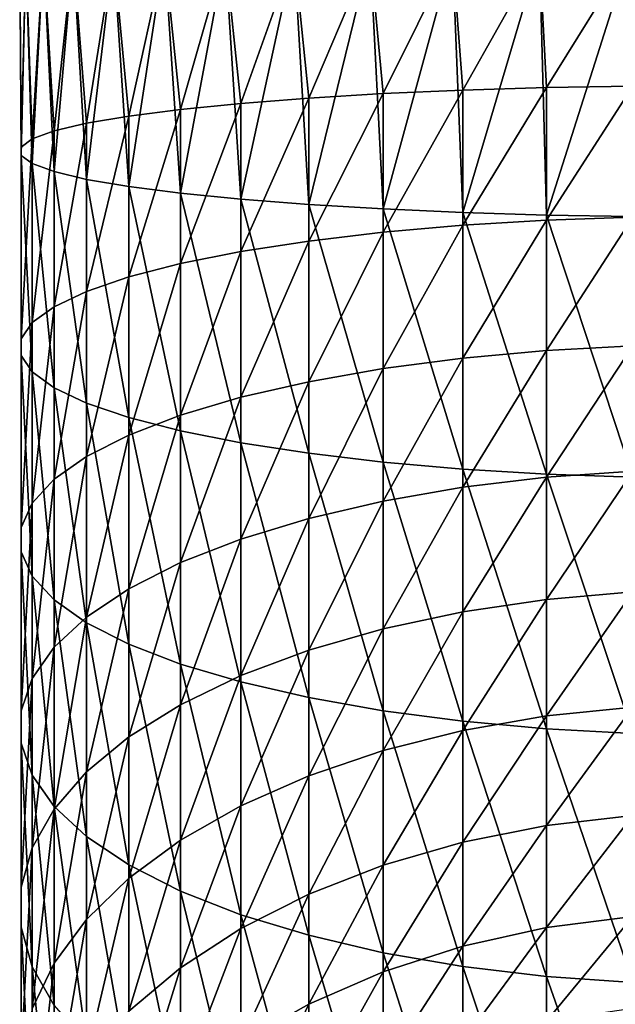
# Model space of a CAD drawing. Header units: metres. Extents: x -24 to 24, y -207 to 24.
# Tile 9 of 59: x -12 to -2, y -177 to -160. Entities that reach past the tile are written whole.
import ezdxf

# ---------------------------------------------------------------- set-up
doc = ezdxf.new("R2010")
doc.units = ezdxf.units.M
doc.layers.add('solid_12421093', color=7, linetype='CONTINUOUS')

msp = doc.modelspace()

# ---------------------------------------------------------------- linework, layer by layer
at = {"layer": 'solid_12421093'}
for points in [[(-11.97632, -162.648987, 269.79129), (-11.897338, -159.199997, 270.766327), (-12, -159.199997, 269.200012)], [(-11.97632, -162.507568, 268.290985), (-12, -159.199997, 269.200012), (-11.897338, -159.199997, 267.633698)], [(-11.97632, -162.507568, 268.290985), (-11.97632, -162.648987, 269.79129), (-12, -159.199997, 269.200012)], [(-11.97632, -162.648987, 269.79129), (-11.787447, -162.789291, 271.279785), (-11.897338, -159.199997, 270.766327)], [(-11.787447, -162.367264, 266.80249), (-11.97632, -162.507568, 268.290985), (-11.897338, -159.199997, 267.633698)], [(-11.787447, -162.789291, 271.279785), (-11.59111, -159.199997, 272.305817), (-11.897338, -159.199997, 270.766327)], [(-11.787447, -162.367264, 266.80249), (-11.897338, -159.199997, 267.633698), (-11.59111, -159.199997, 266.094177)], [(-11.787447, -162.789291, 271.279785), (-11.412678, -162.926254, 272.732971), (-11.59111, -159.199997, 272.305817)], [(-11.412678, -162.230301, 265.349304), (-11.787447, -162.367264, 266.80249), (-11.59111, -159.199997, 266.094177)], [(-11.412678, -162.926254, 272.732971), (-11.086555, -159.199997, 273.792206), (-11.59111, -159.199997, 272.305817)], [(-11.412678, -162.230301, 265.349304), (-11.59111, -159.199997, 266.094177), (-11.086555, -159.199997, 264.607788)], [(-11.412678, -162.926254, 272.732971), (-10.857924, -163.057739, 274.12793), (-11.086555, -159.199997, 273.792206)], [(-10.857924, -162.098816, 263.954346), (-11.412678, -162.230301, 265.349304), (-11.086555, -159.199997, 264.607788)], [(-10.857924, -163.057739, 274.12793), (-10.392304, -159.199997, 275.200012), (-11.086555, -159.199997, 273.792206)], [(-10.857924, -162.098816, 263.954346), (-11.086555, -159.199997, 264.607788), (-10.392304, -159.199997, 263.200012)], [(-10.857924, -163.057739, 274.12793), (-10.131935, -163.181671, 275.442688), (-10.392304, -159.199997, 275.200012)], [(-10.131935, -161.974884, 262.639587), (-10.857924, -162.098816, 263.954346), (-10.392304, -159.199997, 263.200012)], [(-10.131935, -163.181671, 275.442688), (-9.52024, -159.199997, 276.505127), (-10.392304, -159.199997, 275.200012)], [(-10.131935, -161.974884, 262.639587), (-10.392304, -159.199997, 263.200012), (-9.52024, -159.199997, 261.894867)], [(-10.131935, -163.181671, 275.442688), (-9.246159, -163.296066, 276.656464), (-9.52024, -159.199997, 276.505127)], [(-9.246159, -161.860474, 261.425812), (-10.131935, -161.974884, 262.639587), (-9.52024, -159.199997, 261.894867)], [(-9.246159, -163.296066, 276.656464), (-8.485281, -159.199997, 277.685272), (-9.52024, -159.199997, 276.505127)], [(-9.246159, -161.860474, 261.425812), (-9.52024, -159.199997, 261.894867), (-8.485281, -159.199997, 260.714722)], [(-9.246159, -163.296066, 276.656464), (-8.214565, -163.399155, 277.750153), (-8.485281, -159.199997, 277.685272)], [(-8.214565, -161.757385, 260.332123), (-9.246159, -161.860474, 261.425812), (-8.485281, -159.199997, 260.714722)], [(-8.214565, -163.399155, 277.750153), (-7.305137, -159.199997, 278.720245), (-8.485281, -159.199997, 277.685272)], [(-8.214565, -161.757385, 260.332123), (-8.485281, -159.199997, 260.714722), (-7.305137, -159.199997, 259.679749)], [(-8.214565, -163.399155, 277.750153), (-7.053423, -163.489304, 278.706512), (-7.305137, -159.199997, 278.720245)], [(-7.053423, -161.667252, 259.375763), (-8.214565, -161.757385, 260.332123), (-7.305137, -159.199997, 259.679749)], [(-7.053423, -163.489304, 278.706512), (-6, -159.199997, 279.592316), (-7.305137, -159.199997, 278.720245)], [(-7.053423, -161.667252, 259.375763), (-7.305137, -159.199997, 259.679749), (-6, -159.199997, 258.807709)], [(-7.053423, -163.489304, 278.706512), (-5.781044, -163.565079, 279.510406), (-6, -159.199997, 279.592316)], [(-5.781044, -161.591476, 258.571869), (-7.053423, -161.667252, 259.375763), (-6, -159.199997, 258.807709)], [(-5.781044, -163.565079, 279.510406), (-4.592201, -159.199997, 280.28656), (-6, -159.199997, 279.592316)], [(-5.781044, -161.591476, 258.571869), (-6, -159.199997, 258.807709), (-4.592201, -159.199997, 258.113434)], [(-5.781044, -163.565079, 279.510406), (-4.417495, -163.62529, 280.149231), (-4.592201, -159.199997, 280.28656)], [(-4.417495, -161.531265, 257.933044), (-5.781044, -161.591476, 258.571869), (-4.592201, -159.199997, 258.113434)], [(-4.417495, -163.62529, 280.149231), (-3.105829, -159.199997, 280.791107), (-4.592201, -159.199997, 280.28656)], [(-4.417495, -161.531265, 257.933044), (-4.592201, -159.199997, 258.113434), (-3.105829, -159.199997, 257.608887)], [(-4.417495, -163.62529, 280.149231), (-2.984279, -163.668991, 280.612854), (-3.105829, -159.199997, 280.791107)], [(-2.984279, -161.487564, 257.469421), (-4.417495, -161.531265, 257.933044), (-3.105829, -159.199997, 257.608887)], [(-2.984279, -163.668991, 280.612854), (-1.566314, -159.199997, 281.097351), (-3.105829, -159.199997, 280.791107)], [(-2.984279, -161.487564, 257.469421), (-3.105829, -159.199997, 257.608887), (-1.566314, -159.199997, 257.302673)], [(-2.984279, -163.668991, 280.612854), (-1.503999, -163.69548, 280.893982), (-1.566314, -159.199997, 281.097351)], [(-1.503999, -161.46106, 257.188293), (-2.984279, -161.487564, 257.469421), (-1.566314, -159.199997, 257.302673)], [(-5.781044, -163.964188, 258.235046), (-5.781044, -161.591476, 258.571869), (-4.417495, -161.531265, 257.933044)], [(-4.417495, -163.844238, 257.604706), (-5.781044, -163.964188, 258.235046), (-4.417495, -161.531265, 257.933044)], [(-4.417495, -163.844238, 257.604706), (-4.417495, -161.531265, 257.933044), (-2.984279, -161.487564, 257.469421)], [(-2.984279, -163.757187, 257.147247), (-4.417495, -163.844238, 257.604706), (-2.984279, -161.487564, 257.469421)], [(-2.984279, -163.757187, 257.147247), (-2.984279, -161.487564, 257.469421), (-1.503999, -161.46106, 257.188293)], [(-1.503999, -163.704391, 256.869843), (-2.984279, -163.757187, 257.147247), (-1.503999, -161.46106, 257.188293)], [(-8.214565, -164.294724, 259.971924), (-8.214565, -161.757385, 260.332123), (-7.053423, -161.667252, 259.375763)], [(-7.053423, -164.115143, 259.02829), (-8.214565, -164.294724, 259.971924), (-7.053423, -161.667252, 259.375763)], [(-7.053423, -164.115143, 259.02829), (-7.053423, -161.667252, 259.375763), (-5.781044, -161.591476, 258.571869)], [(-5.781044, -163.964188, 258.235046), (-7.053423, -164.115143, 259.02829), (-5.781044, -161.591476, 258.571869)], [(-10.131935, -164.728012, 262.248749), (-10.131935, -161.974884, 262.639587), (-9.246159, -161.860474, 261.425812)], [(-9.246159, -164.500092, 261.051086), (-10.131935, -164.728012, 262.248749), (-9.246159, -161.860474, 261.425812)], [(-9.246159, -164.500092, 261.051086), (-9.246159, -161.860474, 261.425812), (-8.214565, -161.757385, 260.332123)], [(-8.214565, -164.294724, 259.971924), (-9.246159, -164.500092, 261.051086), (-8.214565, -161.757385, 260.332123)], [(-10.857924, -164.974884, 263.546051), (-10.857924, -162.098816, 263.954346), (-10.131935, -161.974884, 262.639587)], [(-10.131935, -164.728012, 262.248749), (-10.857924, -164.974884, 263.546051), (-10.131935, -161.974884, 262.639587)], [(-11.787447, -165.509705, 266.356384), (-11.787447, -162.367264, 266.80249), (-11.412678, -162.230301, 265.349304)], [(-11.412678, -165.236832, 264.922485), (-11.787447, -165.509705, 266.356384), (-11.412678, -162.230301, 265.349304)], [(-11.412678, -165.236832, 264.922485), (-11.412678, -162.230301, 265.349304), (-10.857924, -162.098816, 263.954346)], [(-10.857924, -164.974884, 263.546051), (-11.412678, -165.236832, 264.922485), (-10.857924, -162.098816, 263.954346)], [(-11.97632, -165.7892, 267.825134), (-11.97632, -162.507568, 268.290985), (-11.787447, -162.367264, 266.80249)], [(-11.787447, -165.509705, 266.356384), (-11.97632, -165.7892, 267.825134), (-11.787447, -162.367264, 266.80249)], [(-11.97632, -166.070923, 269.305542), (-11.97632, -162.648987, 269.79129), (-11.97632, -162.507568, 268.290985)], [(-11.97632, -165.7892, 267.825134), (-11.97632, -166.070923, 269.305542), (-11.97632, -162.507568, 268.290985)], [(-11.787447, -166.350418, 270.774261), (-11.787447, -162.789291, 271.279785), (-11.97632, -162.648987, 269.79129)], [(-11.97632, -166.070923, 269.305542), (-11.787447, -166.350418, 270.774261), (-11.97632, -162.648987, 269.79129)], [(-11.412678, -166.623291, 272.20816), (-11.412678, -162.926254, 272.732971), (-11.787447, -162.789291, 271.279785)], [(-11.787447, -166.350418, 270.774261), (-11.412678, -166.623291, 272.20816), (-11.787447, -162.789291, 271.279785)], [(-10.857924, -166.885239, 273.584595), (-10.857924, -163.057739, 274.12793), (-11.412678, -162.926254, 272.732971)], [(-11.412678, -166.623291, 272.20816), (-10.857924, -166.885239, 273.584595), (-11.412678, -162.926254, 272.732971)], [(-10.131935, -167.132111, 274.881897), (-10.131935, -163.181671, 275.442688), (-10.857924, -163.057739, 274.12793)], [(-10.857924, -166.885239, 273.584595), (-10.131935, -167.132111, 274.881897), (-10.857924, -163.057739, 274.12793)], [(-9.246159, -167.360031, 276.079559), (-9.246159, -163.296066, 276.656464), (-10.131935, -163.181671, 275.442688)], [(-10.131935, -167.132111, 274.881897), (-9.246159, -167.360031, 276.079559), (-10.131935, -163.181671, 275.442688)], [(-8.214565, -167.565399, 277.158722), (-8.214565, -163.399155, 277.750153), (-9.246159, -163.296066, 276.656464)], [(-9.246159, -167.360031, 276.079559), (-8.214565, -167.565399, 277.158722), (-9.246159, -163.296066, 276.656464)], [(-7.053423, -167.744965, 278.102386), (-7.053423, -163.489304, 278.706512), (-8.214565, -163.399155, 277.750153)], [(-8.214565, -167.565399, 277.158722), (-7.053423, -167.744965, 278.102386), (-8.214565, -163.399155, 277.750153)], [(-5.781044, -167.89592, 278.89563), (-5.781044, -163.565079, 279.510406), (-7.053423, -163.489304, 278.706512)], [(-7.053423, -167.744965, 278.102386), (-5.781044, -167.89592, 278.89563), (-7.053423, -163.489304, 278.706512)], [(-4.417495, -168.015869, 279.52594), (-4.417495, -163.62529, 280.149231), (-5.781044, -163.565079, 279.510406)], [(-5.781044, -167.89592, 278.89563), (-4.417495, -168.015869, 279.52594), (-5.781044, -163.565079, 279.510406)], [(-2.984279, -168.102936, 279.983398), (-2.984279, -163.668991, 280.612854), (-4.417495, -163.62529, 280.149231)], [(-4.417495, -168.015869, 279.52594), (-2.984279, -168.102936, 279.983398), (-4.417495, -163.62529, 280.149231)], [(-1.503999, -168.155716, 280.260803), (-1.503999, -163.69548, 280.893982), (-2.984279, -163.668991, 280.612854)], [(-2.984279, -168.102936, 279.983398), (-1.503999, -168.155716, 280.260803), (-2.984279, -163.668991, 280.612854)], [(-2.984279, -165.986511, 256.613281), (-2.984279, -163.757187, 257.147247), (-1.503999, -163.704391, 256.869843)], [(-1.503999, -165.907898, 256.342072), (-2.984279, -165.986511, 256.613281), (-1.503999, -163.704391, 256.869843)], [(-5.781044, -166.294785, 257.676819), (-5.781044, -163.964188, 258.235046), (-4.417495, -163.844238, 257.604706)], [(-4.417495, -166.11615, 257.060547), (-5.781044, -166.294785, 257.676819), (-4.417495, -163.844238, 257.604706)], [(-4.417495, -166.11615, 257.060547), (-4.417495, -163.844238, 257.604706), (-2.984279, -163.757187, 257.147247)], [(-2.984279, -165.986511, 256.613281), (-4.417495, -166.11615, 257.060547), (-2.984279, -163.757187, 257.147247)], [(-7.053423, -166.519577, 258.452362), (-7.053423, -164.115143, 259.02829), (-5.781044, -163.964188, 258.235046)], [(-5.781044, -166.294785, 257.676819), (-7.053423, -166.519577, 258.452362), (-5.781044, -163.964188, 258.235046)], [(-8.214565, -166.787003, 259.374969), (-8.214565, -164.294724, 259.971924), (-7.053423, -164.115143, 259.02829)], [(-7.053423, -166.519577, 258.452362), (-8.214565, -166.787003, 259.374969), (-7.053423, -164.115143, 259.02829)], [(-9.246159, -167.092834, 260.430084), (-9.246159, -164.500092, 261.051086), (-8.214565, -164.294724, 259.971924)], [(-8.214565, -166.787003, 259.374969), (-9.246159, -167.092834, 260.430084), (-8.214565, -164.294724, 259.971924)], [(-10.131935, -167.432251, 261.601044), (-10.131935, -164.728012, 262.248749), (-9.246159, -164.500092, 261.051086)], [(-9.246159, -167.092834, 260.430084), (-10.131935, -167.432251, 261.601044), (-9.246159, -164.500092, 261.051086)], [(-10.857924, -167.799896, 262.869415), (-10.857924, -164.974884, 263.546051), (-10.131935, -164.728012, 262.248749)], [(-10.131935, -167.432251, 261.601044), (-10.857924, -167.799896, 262.869415), (-10.131935, -164.728012, 262.248749)], [(-11.412678, -168.189972, 264.215179), (-11.412678, -165.236832, 264.922485), (-10.857924, -164.974884, 263.546051)], [(-10.857924, -167.799896, 262.869415), (-11.412678, -168.189972, 264.215179), (-10.857924, -164.974884, 263.546051)], [(-11.787447, -168.596329, 265.617096), (-11.787447, -165.509705, 266.356384), (-11.412678, -165.236832, 264.922485)], [(-11.412678, -168.189972, 264.215179), (-11.787447, -168.596329, 265.617096), (-11.412678, -165.236832, 264.922485)], [(-11.97632, -169.012558, 267.05307), (-11.97632, -165.7892, 267.825134), (-11.787447, -165.509705, 266.356384)], [(-11.787447, -168.596329, 265.617096), (-11.97632, -169.012558, 267.05307), (-11.787447, -165.509705, 266.356384)], [(-11.97632, -169.432098, 268.500458), (-11.97632, -166.070923, 269.305542), (-11.97632, -165.7892, 267.825134)], [(-11.97632, -169.012558, 267.05307), (-11.97632, -169.432098, 268.500458), (-11.97632, -165.7892, 267.825134)], [(-2.984279, -168.155823, 255.872269), (-2.984279, -165.986511, 256.613281), (-1.503999, -165.907898, 256.342072)], [(-1.503999, -168.052078, 255.609634), (-2.984279, -168.155823, 255.872269), (-1.503999, -165.907898, 256.342072)], [(-11.787447, -169.848328, 269.936462), (-11.787447, -166.350418, 270.774261), (-11.97632, -166.070923, 269.305542)], [(-11.97632, -169.432098, 268.500458), (-11.787447, -169.848328, 269.936462), (-11.97632, -166.070923, 269.305542)], [(-4.417495, -168.326904, 256.305389), (-4.417495, -166.11615, 257.060547), (-2.984279, -165.986511, 256.613281)], [(-2.984279, -168.155823, 255.872269), (-4.417495, -168.326904, 256.305389), (-2.984279, -165.986511, 256.613281)], [(-5.781044, -168.562637, 256.90213), (-5.781044, -166.294785, 257.676819), (-4.417495, -166.11615, 257.060547)], [(-4.417495, -168.326904, 256.305389), (-5.781044, -168.562637, 256.90213), (-4.417495, -166.11615, 257.060547)], [(-11.412678, -170.254684, 271.338379), (-11.412678, -166.623291, 272.20816), (-11.787447, -166.350418, 270.774261)], [(-11.787447, -169.848328, 269.936462), (-11.412678, -170.254684, 271.338379), (-11.787447, -166.350418, 270.774261)], [(-7.053423, -168.859283, 257.653168), (-7.053423, -166.519577, 258.452362), (-5.781044, -166.294785, 257.676819)], [(-5.781044, -168.562637, 256.90213), (-7.053423, -168.859283, 257.653168), (-5.781044, -166.294785, 257.676819)], [(-8.214565, -169.212189, 258.54657), (-8.214565, -166.787003, 259.374969), (-7.053423, -166.519577, 258.452362)], [(-7.053423, -168.859283, 257.653168), (-8.214565, -169.212189, 258.54657), (-7.053423, -166.519577, 258.452362)], [(-10.857924, -170.64476, 272.684113), (-10.857924, -166.885239, 273.584595), (-11.412678, -166.623291, 272.20816)], [(-11.412678, -170.254684, 271.338379), (-10.857924, -170.64476, 272.684113), (-11.412678, -166.623291, 272.20816)], [(-10.131935, -171.012405, 273.952484), (-10.131935, -167.132111, 274.881897), (-10.857924, -166.885239, 273.584595)], [(-10.857924, -170.64476, 272.684113), (-10.131935, -171.012405, 273.952484), (-10.857924, -166.885239, 273.584595)], [(-9.246159, -169.615784, 259.568268), (-9.246159, -167.092834, 260.430084), (-8.214565, -166.787003, 259.374969)], [(-8.214565, -169.212189, 258.54657), (-9.246159, -169.615784, 259.568268), (-8.214565, -166.787003, 259.374969)], [(-10.131935, -170.06369, 260.702179), (-10.131935, -167.432251, 261.601044), (-9.246159, -167.092834, 260.430084)], [(-9.246159, -169.615784, 259.568268), (-10.131935, -170.06369, 260.702179), (-9.246159, -167.092834, 260.430084)], [(-9.246159, -171.351822, 275.123444), (-9.246159, -167.360031, 276.079559), (-10.131935, -167.132111, 274.881897)], [(-10.131935, -171.012405, 273.952484), (-9.246159, -171.351822, 275.123444), (-10.131935, -167.132111, 274.881897)], [(-10.857924, -170.548859, 261.930389), (-10.857924, -167.799896, 262.869415), (-10.131935, -167.432251, 261.601044)], [(-10.131935, -170.06369, 260.702179), (-10.857924, -170.548859, 261.930389), (-10.131935, -167.432251, 261.601044)], [(-8.214565, -171.657654, 276.178558), (-8.214565, -167.565399, 277.158722), (-9.246159, -167.360031, 276.079559)], [(-9.246159, -171.351822, 275.123444), (-8.214565, -171.657654, 276.178558), (-9.246159, -167.360031, 276.079559)], [(-7.053423, -171.925079, 277.101166), (-7.053423, -167.744965, 278.102386), (-8.214565, -167.565399, 277.158722)], [(-8.214565, -171.657654, 276.178558), (-7.053423, -171.925079, 277.101166), (-8.214565, -167.565399, 277.158722)], [(-5.781044, -172.149872, 277.876709), (-5.781044, -167.89592, 278.89563), (-7.053423, -167.744965, 278.102386)], [(-7.053423, -171.925079, 277.101166), (-5.781044, -172.149872, 277.876709), (-7.053423, -167.744965, 278.102386)], [(-11.412678, -171.063614, 263.233551), (-11.412678, -168.189972, 264.215179), (-10.857924, -167.799896, 262.869415)], [(-10.857924, -170.548859, 261.930389), (-11.412678, -171.063614, 263.233551), (-10.857924, -167.799896, 262.869415)], [(-4.417495, -172.328506, 278.492981), (-4.417495, -168.015869, 279.52594), (-5.781044, -167.89592, 278.89563)], [(-5.781044, -172.149872, 277.876709), (-4.417495, -172.328506, 278.492981), (-5.781044, -167.89592, 278.89563)], [(-2.984279, -172.458145, 278.940247), (-2.984279, -168.102936, 279.983398), (-4.417495, -168.015869, 279.52594)], [(-4.417495, -172.328506, 278.492981), (-2.984279, -172.458145, 278.940247), (-4.417495, -168.015869, 279.52594)], [(-2.984279, -170.245926, 254.930756), (-2.984279, -168.155823, 255.872269), (-1.503999, -168.052078, 255.609634)], [(-1.503999, -170.117966, 254.679031), (-2.984279, -170.245926, 254.930756), (-1.503999, -168.052078, 255.609634)], [(-1.503999, -172.536758, 279.211487), (-1.503999, -168.155716, 280.260803), (-2.984279, -168.102936, 279.983398)], [(-2.984279, -172.458145, 278.940247), (-1.503999, -172.536758, 279.211487), (-2.984279, -168.102936, 279.983398)], [(-11.787447, -171.599869, 264.591125), (-11.787447, -168.596329, 265.617096), (-11.412678, -168.189972, 264.215179)], [(-11.412678, -171.063614, 263.233551), (-11.787447, -171.599869, 264.591125), (-11.412678, -168.189972, 264.215179)], [(-4.417495, -170.45694, 255.345886), (-4.417495, -168.326904, 256.305389), (-2.984279, -168.155823, 255.872269)], [(-2.984279, -170.245926, 254.930756), (-4.417495, -170.45694, 255.345886), (-2.984279, -168.155823, 255.872269)], [(-5.781044, -170.747681, 255.917862), (-5.781044, -168.562637, 256.90213), (-4.417495, -168.326904, 256.305389)], [(-4.417495, -170.45694, 255.345886), (-5.781044, -170.747681, 255.917862), (-4.417495, -168.326904, 256.305389)], [(-11.97632, -172.149139, 265.981659), (-11.97632, -169.012558, 267.05307), (-11.787447, -168.596329, 265.617096)], [(-11.787447, -171.599869, 264.591125), (-11.97632, -172.149139, 265.981659), (-11.787447, -168.596329, 265.617096)], [(-7.053423, -171.113571, 256.637695), (-7.053423, -168.859283, 257.653168), (-5.781044, -168.562637, 256.90213)], [(-5.781044, -170.747681, 255.917862), (-7.053423, -171.113571, 256.637695), (-5.781044, -168.562637, 256.90213)], [(-8.214565, -171.548843, 257.493988), (-8.214565, -169.212189, 258.54657), (-7.053423, -168.859283, 257.653168)], [(-7.053423, -171.113571, 256.637695), (-8.214565, -171.548843, 257.493988), (-7.053423, -168.859283, 257.653168)], [(-11.97632, -172.702789, 267.38324), (-11.97632, -169.432098, 268.500458), (-11.97632, -169.012558, 267.05307)], [(-11.97632, -172.149139, 265.981659), (-11.97632, -172.702789, 267.38324), (-11.97632, -169.012558, 267.05307)], [(-9.246159, -172.046616, 258.473267), (-9.246159, -169.615784, 259.568268), (-8.214565, -169.212189, 258.54657)], [(-8.214565, -171.548843, 257.493988), (-9.246159, -172.046616, 258.473267), (-8.214565, -169.212189, 258.54657)], [(-11.787447, -173.25206, 268.773773), (-11.787447, -169.848328, 269.936462), (-11.97632, -169.432098, 268.500458)], [(-11.97632, -172.702789, 267.38324), (-11.787447, -173.25206, 268.773773), (-11.97632, -169.432098, 268.500458)], [(-10.131935, -172.59906, 259.560089), (-10.131935, -170.06369, 260.702179), (-9.246159, -169.615784, 259.568268)], [(-9.246159, -172.046616, 258.473267), (-10.131935, -172.59906, 259.560089), (-9.246159, -169.615784, 259.568268)], [(-11.412678, -173.788315, 270.131317), (-11.412678, -170.254684, 271.338379), (-11.787447, -169.848328, 269.936462)], [(-11.787447, -173.25206, 268.773773), (-11.412678, -173.788315, 270.131317), (-11.787447, -169.848328, 269.936462)], [(-10.857924, -173.197449, 260.737305), (-10.857924, -170.548859, 261.930389), (-10.131935, -170.06369, 260.702179)], [(-10.131935, -172.59906, 259.560089), (-10.857924, -173.197449, 260.737305), (-10.131935, -170.06369, 260.702179)], [(-2.984279, -172.238358, 253.797073), (-2.984279, -170.245926, 254.930756), (-1.503999, -170.117966, 254.679031)], [(-1.503999, -172.087326, 253.558487), (-2.984279, -172.238358, 253.797073), (-1.503999, -170.117966, 254.679031)], [(-10.857924, -174.303085, 271.434479), (-10.857924, -170.64476, 272.684113), (-11.412678, -170.254684, 271.338379)], [(-11.412678, -173.788315, 270.131317), (-10.857924, -174.303085, 271.434479), (-11.412678, -170.254684, 271.338379)], [(-4.417495, -172.487427, 254.190552), (-4.417495, -170.45694, 255.345886), (-2.984279, -170.245926, 254.930756)], [(-2.984279, -172.238358, 253.797073), (-4.417495, -172.487427, 254.190552), (-2.984279, -170.245926, 254.930756)], [(-5.781044, -172.830612, 254.732697), (-5.781044, -170.747681, 255.917862), (-4.417495, -170.45694, 255.345886)], [(-4.417495, -172.487427, 254.190552), (-5.781044, -172.830612, 254.732697), (-4.417495, -170.45694, 255.345886)], [(-11.412678, -173.832352, 261.986359), (-11.412678, -171.063614, 263.233551), (-10.857924, -170.548859, 261.930389)], [(-10.857924, -173.197449, 260.737305), (-11.412678, -173.832352, 261.986359), (-10.857924, -170.548859, 261.930389)], [(-10.131935, -174.788239, 272.662689), (-10.131935, -171.012405, 273.952484), (-10.857924, -170.64476, 272.684113)], [(-10.857924, -174.303085, 271.434479), (-10.131935, -174.788239, 272.662689), (-10.857924, -170.64476, 272.684113)], [(-7.053423, -173.262512, 255.414963), (-7.053423, -171.113571, 256.637695), (-5.781044, -170.747681, 255.917862)], [(-5.781044, -172.830612, 254.732697), (-7.053423, -173.262512, 255.414963), (-5.781044, -170.747681, 255.917862)], [(-11.787447, -174.493744, 263.287537), (-11.787447, -171.599869, 264.591125), (-11.412678, -171.063614, 263.233551)], [(-11.412678, -173.832352, 261.986359), (-11.787447, -174.493744, 263.287537), (-11.412678, -171.063614, 263.233551)], [(-9.246159, -175.236145, 273.7966), (-9.246159, -171.351822, 275.123444), (-10.131935, -171.012405, 273.952484)], [(-10.131935, -174.788239, 272.662689), (-9.246159, -175.236145, 273.7966), (-10.131935, -171.012405, 273.952484)], [(-8.214565, -173.776291, 256.226593), (-8.214565, -171.548843, 257.493988), (-7.053423, -171.113571, 256.637695)], [(-7.053423, -173.262512, 255.414963), (-8.214565, -173.776291, 256.226593), (-7.053423, -171.113571, 256.637695)], [(-8.214565, -175.63974, 274.818329), (-8.214565, -171.657654, 276.178558), (-9.246159, -171.351822, 275.123444)], [(-9.246159, -175.236145, 273.7966), (-8.214565, -175.63974, 274.818329), (-9.246159, -171.351822, 275.123444)], [(-11.97632, -175.171219, 264.620331), (-11.97632, -172.149139, 265.981659), (-11.787447, -171.599869, 264.591125)], [(-11.787447, -174.493744, 263.287537), (-11.97632, -175.171219, 264.620331), (-11.787447, -171.599869, 264.591125)], [(-9.246159, -174.363846, 257.154785), (-9.246159, -172.046616, 258.473267), (-8.214565, -171.548843, 257.493988)], [(-8.214565, -173.776291, 256.226593), (-9.246159, -174.363846, 257.154785), (-8.214565, -171.548843, 257.493988)], [(-7.053423, -175.992645, 275.711731), (-7.053423, -171.925079, 277.101166), (-8.214565, -171.657654, 276.178558)], [(-8.214565, -175.63974, 274.818329), (-7.053423, -175.992645, 275.711731), (-8.214565, -171.657654, 276.178558)], [(-5.781044, -176.289307, 276.462738), (-5.781044, -172.149872, 277.876709), (-7.053423, -171.925079, 277.101166)], [(-7.053423, -175.992645, 275.711731), (-5.781044, -176.289307, 276.462738), (-7.053423, -171.925079, 277.101166)], [(-11.97632, -175.854065, 265.963715), (-11.97632, -172.702789, 267.38324), (-11.97632, -172.149139, 265.981659)], [(-11.97632, -175.171219, 264.620331), (-11.97632, -175.854065, 265.963715), (-11.97632, -172.149139, 265.981659)], [(-10.131935, -175.015945, 258.184906), (-10.131935, -172.59906, 259.560089), (-9.246159, -172.046616, 258.473267)], [(-9.246159, -174.363846, 257.154785), (-10.131935, -175.015945, 258.184906), (-9.246159, -172.046616, 258.473267)], [(-4.417495, -176.525024, 277.059509), (-4.417495, -172.328506, 278.492981), (-5.781044, -172.149872, 277.876709)], [(-5.781044, -176.289307, 276.462738), (-4.417495, -176.525024, 277.059509), (-5.781044, -172.149872, 277.876709)], [(-2.984279, -174.115479, 252.481247), (-2.984279, -172.238358, 253.797073), (-1.503999, -172.087326, 253.558487)], [(-1.503999, -173.942703, 252.257904), (-2.984279, -174.115479, 252.481247), (-1.503999, -172.087326, 253.558487)], [(-4.417495, -174.400421, 252.849579), (-4.417495, -172.487427, 254.190552), (-2.984279, -172.238358, 253.797073)], [(-2.984279, -174.115479, 252.481247), (-4.417495, -174.400421, 252.849579), (-2.984279, -172.238358, 253.797073)], [(-2.984279, -176.696121, 277.492615), (-2.984279, -172.458145, 278.940247), (-4.417495, -172.328506, 278.492981)], [(-4.417495, -176.525024, 277.059509), (-2.984279, -176.696121, 277.492615), (-4.417495, -172.328506, 278.492981)], [(-5.781044, -174.793015, 253.357101), (-5.781044, -172.830612, 254.732697), (-4.417495, -172.487427, 254.190552)], [(-4.417495, -174.400421, 252.849579), (-5.781044, -174.793015, 253.357101), (-4.417495, -172.487427, 254.190552)], [(-1.503999, -176.79985, 277.755249), (-1.503999, -172.536758, 279.211487), (-2.984279, -172.458145, 278.940247)], [(-2.984279, -176.696121, 277.492615), (-1.503999, -176.79985, 277.755249), (-2.984279, -172.458145, 278.940247)], [(-10.857924, -175.72226, 259.30072), (-10.857924, -173.197449, 260.737305), (-10.131935, -172.59906, 259.560089)], [(-10.131935, -175.015945, 258.184906), (-10.857924, -175.72226, 259.30072), (-10.131935, -172.59906, 259.560089)], [(-11.787447, -176.53154, 267.296509), (-11.787447, -173.25206, 268.773773), (-11.97632, -172.702789, 267.38324)], [(-11.97632, -175.854065, 265.963715), (-11.787447, -176.53154, 267.296509), (-11.97632, -172.702789, 267.38324)], [(-7.053423, -175.287079, 253.995773), (-7.053423, -173.262512, 255.414963), (-5.781044, -172.830612, 254.732697)], [(-5.781044, -174.793015, 253.357101), (-7.053423, -175.287079, 253.995773), (-5.781044, -172.830612, 254.732697)], [(-11.412678, -177.192932, 268.597687), (-11.412678, -173.788315, 270.131317), (-11.787447, -173.25206, 268.773773)], [(-11.787447, -176.53154, 267.296509), (-11.412678, -177.192932, 268.597687), (-11.787447, -173.25206, 268.773773)], [(-11.412678, -176.47168, 260.484589), (-11.412678, -173.832352, 261.986359), (-10.857924, -173.197449, 260.737305)], [(-10.857924, -175.72226, 259.30072), (-11.412678, -176.47168, 260.484589), (-10.857924, -173.197449, 260.737305)], [(-8.214565, -175.874832, 254.755554), (-8.214565, -173.776291, 256.226593), (-7.053423, -173.262512, 255.414963)], [(-7.053423, -175.287079, 253.995773), (-8.214565, -175.874832, 254.755554), (-7.053423, -173.262512, 255.414963)], [(-11.787447, -177.25238, 261.717896), (-11.787447, -174.493744, 263.287537), (-11.412678, -173.832352, 261.986359)], [(-11.412678, -176.47168, 260.484589), (-11.787447, -177.25238, 261.717896), (-11.412678, -173.832352, 261.986359)], [(-10.857924, -177.827835, 269.84671), (-10.857924, -174.303085, 271.434479), (-11.412678, -173.788315, 270.131317)], [(-11.412678, -177.192932, 268.597687), (-10.857924, -177.827835, 269.84671), (-11.412678, -173.788315, 270.131317)], [(-9.246159, -176.546982, 255.624466), (-9.246159, -174.363846, 257.154785), (-8.214565, -173.776291, 256.226593)], [(-8.214565, -175.874832, 254.755554), (-9.246159, -176.546982, 255.624466), (-8.214565, -173.776291, 256.226593)], [(-2.984279, -175.860703, 250.994919), (-2.984279, -174.115479, 252.481247), (-1.503999, -173.942703, 252.257904)], [(-1.503999, -175.667709, 250.788788), (-2.984279, -175.860703, 250.994919), (-1.503999, -173.942703, 252.257904)], [(-4.417495, -176.178986, 251.334854), (-4.417495, -174.400421, 252.849579), (-2.984279, -174.115479, 252.481247)], [(-2.984279, -175.860703, 250.994919), (-4.417495, -176.178986, 251.334854), (-2.984279, -174.115479, 252.481247)], [(-10.131935, -178.426224, 271.023926), (-10.131935, -174.788239, 272.662689), (-10.857924, -174.303085, 271.434479)], [(-10.857924, -177.827835, 269.84671), (-10.131935, -178.426224, 271.023926), (-10.857924, -174.303085, 271.434479)], [(-11.97632, -178.052048, 262.98114), (-11.97632, -175.171219, 264.620331), (-11.787447, -174.493744, 263.287537)], [(-11.787447, -177.25238, 261.717896), (-11.97632, -178.052048, 262.98114), (-11.787447, -174.493744, 263.287537)], [(-10.131935, -177.292953, 256.588776), (-10.131935, -175.015945, 258.184906), (-9.246159, -174.363846, 257.154785)], [(-9.246159, -176.546982, 255.624466), (-10.131935, -177.292953, 256.588776), (-9.246159, -174.363846, 257.154785)], [(-5.781044, -176.617508, 251.803253), (-5.781044, -174.793015, 253.357101), (-4.417495, -174.400421, 252.849579)], [(-4.417495, -176.178986, 251.334854), (-5.781044, -176.617508, 251.803253), (-4.417495, -174.400421, 252.849579)], [(-9.246159, -178.978668, 272.110748), (-9.246159, -175.236145, 273.7966), (-10.131935, -174.788239, 272.662689)], [(-10.131935, -178.426224, 271.023926), (-9.246159, -178.978668, 272.110748), (-10.131935, -174.788239, 272.662689)], [(-7.053423, -177.169388, 252.3927), (-7.053423, -175.287079, 253.995773), (-5.781044, -174.793015, 253.357101)], [(-5.781044, -176.617508, 251.803253), (-7.053423, -177.169388, 252.3927), (-5.781044, -174.793015, 253.357101)], [(-10.857924, -178.100967, 257.633301), (-10.857924, -175.72226, 259.30072), (-10.131935, -175.015945, 258.184906)], [(-10.131935, -177.292953, 256.588776), (-10.857924, -178.100967, 257.633301), (-10.131935, -175.015945, 258.184906)], [(-11.97632, -178.858078, 264.254456), (-11.97632, -175.854065, 265.963715), (-11.97632, -175.171219, 264.620331)], [(-11.97632, -178.052048, 262.98114), (-11.97632, -178.858078, 264.254456), (-11.97632, -175.171219, 264.620331)], [(-8.214565, -179.47644, 273.090057), (-8.214565, -175.63974, 274.818329), (-9.246159, -175.236145, 273.7966)], [(-9.246159, -178.978668, 272.110748), (-8.214565, -179.47644, 273.090057), (-9.246159, -175.236145, 273.7966)], [(-8.214565, -177.825912, 253.093903), (-8.214565, -175.874832, 254.755554), (-7.053423, -175.287079, 253.995773)], [(-7.053423, -177.169388, 252.3927), (-8.214565, -177.825912, 253.093903), (-7.053423, -175.287079, 253.995773)], [(-7.053423, -179.911713, 273.94635), (-7.053423, -175.992645, 275.711731), (-8.214565, -175.63974, 274.818329)], [(-8.214565, -179.47644, 273.090057), (-7.053423, -179.911713, 273.94635), (-8.214565, -175.63974, 274.818329)], [(-2.984279, -177.458603, 249.351227), (-2.984279, -175.860703, 250.994919), (-1.503999, -175.667709, 250.788788)], [(-1.503999, -177.247086, 249.164124), (-2.984279, -177.458603, 249.351227), (-1.503999, -175.667709, 250.788788)], [(-11.787447, -179.657745, 265.5177), (-11.787447, -176.53154, 267.296509), (-11.97632, -175.854065, 265.963715)], [(-11.97632, -178.858078, 264.254456), (-11.787447, -179.657745, 265.5177), (-11.97632, -175.854065, 265.963715)], [(-11.412678, -178.958282, 258.741547), (-11.412678, -176.47168, 260.484589), (-10.857924, -175.72226, 259.30072)], [(-10.857924, -178.100967, 257.633301), (-11.412678, -178.958282, 258.741547), (-10.857924, -175.72226, 259.30072)], [(-9.246159, -178.576721, 253.895828), (-9.246159, -176.546982, 255.624466), (-8.214565, -175.874832, 254.755554)], [(-8.214565, -177.825912, 253.093903), (-9.246159, -178.576721, 253.895828), (-8.214565, -175.874832, 254.755554)], [(-4.417495, -177.807388, 249.65976), (-4.417495, -176.178986, 251.334854), (-2.984279, -175.860703, 250.994919)], [(-2.984279, -177.458603, 249.351227), (-4.417495, -177.807388, 249.65976), (-2.984279, -175.860703, 250.994919)], [(-5.781044, -180.277603, 274.666168), (-5.781044, -176.289307, 276.462738), (-7.053423, -175.992645, 275.711731)], [(-7.053423, -179.911713, 273.94635), (-5.781044, -180.277603, 274.666168), (-7.053423, -175.992645, 275.711731)], [(-5.781044, -178.287994, 250.084885), (-5.781044, -176.617508, 251.803253), (-4.417495, -176.178986, 251.334854)], [(-4.417495, -177.807388, 249.65976), (-5.781044, -178.287994, 250.084885), (-4.417495, -176.178986, 251.334854)], [(-4.417495, -180.568344, 275.238159), (-4.417495, -176.525024, 277.059509), (-5.781044, -176.289307, 276.462738)], [(-5.781044, -180.277603, 274.666168), (-4.417495, -180.568344, 275.238159), (-5.781044, -176.289307, 276.462738)], [(-11.787447, -179.851379, 259.896057), (-11.787447, -177.25238, 261.717896), (-11.412678, -176.47168, 260.484589)], [(-11.412678, -178.958282, 258.741547), (-11.787447, -179.851379, 259.896057), (-11.412678, -176.47168, 260.484589)], [(-11.412678, -180.438446, 266.751007), (-11.412678, -177.192932, 268.597687), (-11.787447, -176.53154, 267.296509)], [(-11.787447, -179.657745, 265.5177), (-11.412678, -180.438446, 266.751007), (-11.787447, -176.53154, 267.296509)], [(-10.131935, -179.409973, 254.785797), (-10.131935, -177.292953, 256.588776), (-9.246159, -176.546982, 255.624466)], [(-9.246159, -178.576721, 253.895828), (-10.131935, -179.409973, 254.785797), (-9.246159, -176.546982, 255.624466)], [(-2.984279, -180.779358, 275.65329), (-2.984279, -176.696121, 277.492615), (-4.417495, -176.525024, 277.059509)], [(-4.417495, -180.568344, 275.238159), (-2.984279, -180.779358, 275.65329), (-4.417495, -176.525024, 277.059509)], [(-7.053423, -178.892792, 250.619888), (-7.053423, -177.169388, 252.3927), (-5.781044, -176.617508, 251.803253)], [(-5.781044, -178.287994, 250.084885), (-7.053423, -178.892792, 250.619888), (-5.781044, -176.617508, 251.803253)], [(-1.503999, -180.907318, 275.904999), (-1.503999, -176.79985, 277.755249), (-2.984279, -176.696121, 277.492615)], [(-2.984279, -180.779358, 275.65329), (-1.503999, -180.907318, 275.904999), (-2.984279, -176.696121, 277.492615)], [(-8.214565, -179.612274, 251.256332), (-8.214565, -177.825912, 253.093903), (-7.053423, -177.169388, 252.3927)], [(-7.053423, -178.892792, 250.619888), (-8.214565, -179.612274, 251.256332), (-7.053423, -177.169388, 252.3927)]]:
    msp.add_3dface(points, dxfattribs=at)

doc.saveas('drawing.dxf')
